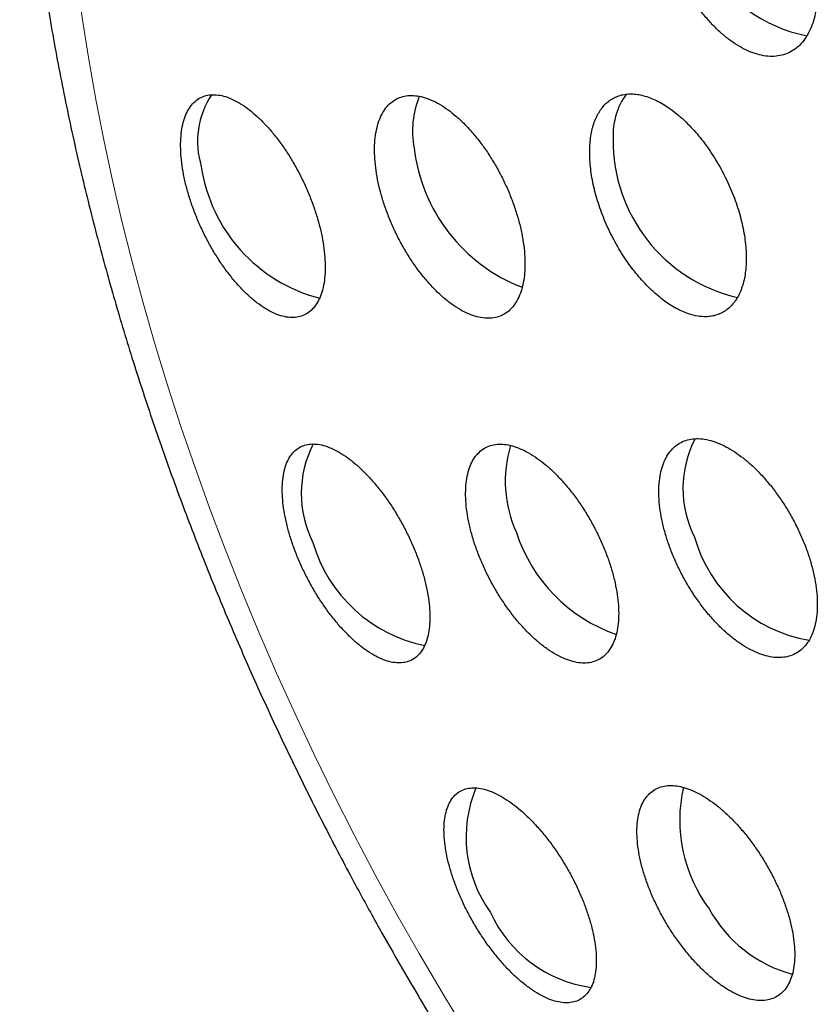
# Model space of a CAD drawing. Header units: millimetres. Extents: x 8 to 817, y 12 to 837.
# Tile 28 of 70: x 748 to 755, y 374 to 382. Entities that reach past the tile are written whole.
import ezdxf

# ---------------------------------------------------------------- set-up
doc = ezdxf.new("R2010")
doc.units = ezdxf.units.MM

msp = doc.modelspace()

# ---------------------------------------------------------------- linework, layer by layer
at = {"color": 252, "linetype": 'Continuous', "lineweight": 0, "flags": 128}
msp.add_lwpolyline([(752.0036, 373.6635), (751.8084, 373.9846), (751.618, 374.3087), (751.4325, 374.6357), (751.252, 374.9653), (751.0768, 375.2973), (750.9068, 375.6314), (750.7422, 375.9675), (750.5831, 376.3053), (750.4297, 376.6446), (750.282, 376.9851), (750.1401, 377.3266), (750.0042, 377.6689), (749.8743, 378.0118), (749.7505, 378.3549), (749.633, 378.6981), (749.5217, 379.0411), (749.4167, 379.3838), (749.3182, 379.7258), (749.2262, 380.0669), (749.1407, 380.4069), (749.0619, 380.7456), (748.9897, 381.0827), (748.9243, 381.418), (748.8656, 381.7513), (748.8138, 382.0824), (748.7688, 382.4109)], dxfattribs=at)
at = {"color": 7, "linetype": 'Continuous', "lineweight": 30}
for centre, radius, start, end in [((755.0897, 383.1833), 1.2577, 159.48766, 258.85479), ((750.4864, 381.0685), 0.7146, 146.73268, 196.88981), ((752.3394, 381.1556), 0.7775, 158.06237, 190.37512), ((753.8169, 381.1224), 0.5846, 144.12284, 183.07566), ((754.5717, 381.0742), 1.3387, 179.28039, 256.95073), ((752.9889, 381.1843), 1.4243, 186.80202, 248.88387), ((751.1194, 381.0546), 1.3309, 188.36702, 255.63893), ((751.5373, 378.1394), 0.9021, 152.82616, 206.86632), ((753.3543, 378.2413), 1.0197, 162.99689, 204.75253), ((754.7152, 378.1819), 0.9008, 152.67102, 206.88885), ((753.6904, 378.2201), 1.3258, 197.82284, 251.03592), ((751.9054, 378.0697), 1.2206, 196.07615, 258.50984), ((755.0674, 378.1007), 1.2007, 195.76288, 260.31227), ((753.0746, 375.2782), 1.0663, 157.34383, 215.9898), ((755.0295, 375.4208), 1.2419, 167.31905, 216.6075), ((755.0255, 375.2329), 1.1363, 209.10331, 254.65879), ((753.1932, 375.0955), 1.0771, 204.33518, 262.33289)]:
    msp.add_arc(centre, radius, start, end, dxfattribs=at)
for points, knots in [([(785.9714, 368.8176), (785.9713, 368.854), (785.9713, 368.9216), (785.971, 369.0151), (785.9707, 369.0932), (785.9703, 369.156), (785.97, 369.2027), (785.9698, 369.2345), (785.9696, 369.2567), (785.9694, 369.2766), (785.9692, 369.2996), (785.969, 369.327), (785.9686, 369.3664), (785.968, 369.4194), (785.9672, 369.4842), (785.9662, 369.5665), (785.9648, 369.6593), (785.9631, 369.7594), (785.9614, 369.8465), (785.9599, 369.9219), (785.9584, 369.99), (785.9568, 370.0602), (785.9548, 370.1386), (785.9525, 370.2274), (785.9499, 370.3184), (785.9472, 370.4077), (785.9445, 370.4922), (785.9417, 370.5762), (785.9388, 370.6593), (785.9359, 370.7373), (785.9332, 370.8059), (785.9311, 370.8585), (785.9294, 370.9006), (785.9277, 370.941), (785.9255, 370.9909), (785.9229, 371.0498), (785.92, 371.1139), (785.917, 371.1795), (785.9136, 371.2484), (785.9101, 371.3199), (785.9065, 371.3901), (785.9032, 371.4523), (785.9004, 371.503), (785.8979, 371.5472), (785.8953, 371.5947), (785.8919, 371.6539), (785.8876, 371.7269), (785.8829, 371.8038), (785.8782, 371.8781), (785.8737, 371.9489), (785.8688, 372.0226), (785.8611, 372.1363), (785.8507, 372.283), (785.8375, 372.4584), (785.8243, 372.6237), (785.8121, 372.7697), (785.8003, 372.9052), (785.7888, 373.033), (785.7768, 373.1616), (785.7656, 373.2765), (785.7553, 373.3798), (785.7451, 373.4798), (785.7337, 373.5887), (785.722, 373.6972), (785.7107, 373.7982), (785.7008, 373.8854), (785.6916, 373.9647), (785.6827, 374.0404), (785.6736, 374.1162), (785.6646, 374.1905), (785.6558, 374.2609), (785.6478, 374.3244), (785.6398, 374.3866), (785.6315, 374.4506), (785.6227, 374.5174), (785.6142, 374.5812), (785.6061, 374.6413), (785.598, 374.7004), (785.5894, 374.7621), (785.5805, 374.8253), (785.5719, 374.886), (785.5641, 374.9398), (785.5561, 374.9948), (785.5467, 375.0583), (785.5356, 375.1325), (785.5242, 375.2073), (785.5134, 375.277), (785.5028, 375.3452), (785.4913, 375.4178), (785.4734, 375.5287), (785.4498, 375.6718), (785.4201, 375.8463), (785.3901, 376.0163), (785.3592, 376.1865), (785.3344, 376.3191), (785.3157, 376.4167), (785.3042, 376.4762), (785.293, 376.5338), (785.2811, 376.5941), (785.2677, 376.6614), (785.2543, 376.7279), (785.2421, 376.7874), (785.2322, 376.8356), (785.2225, 376.8823), (785.212, 376.9326), (785.2002, 376.9887), (785.1857, 377.0567), (785.1703, 377.1284), (785.1509, 377.2173), (785.13, 377.3118), (785.1074, 377.4119), (785.085, 377.5101), (785.0622, 377.6083), (785.042, 377.6937), (785.0265, 377.7586), (785.0161, 377.802), (785.0068, 377.8404), (784.9977, 377.8778), (784.9874, 377.9199), (784.9753, 377.9692), (784.9627, 378.02), (784.9515, 378.0646), (784.9417, 378.1034), (784.9315, 378.1438), (784.9171, 378.2003), (784.8994, 378.2693), (784.8804, 378.3423), (784.8633, 378.4073), (784.8471, 378.4686), (784.8305, 378.5305), (784.8141, 378.5913), (784.7984, 378.6488), (784.7836, 378.7029), (784.7684, 378.7577), (784.7518, 378.8174), (784.734, 378.8806), (784.7162, 378.9433), (784.7004, 378.9985), (784.687, 379.0452), (784.675, 379.0864), (784.6633, 379.1267), (784.6507, 379.1695), (784.6371, 379.2157), (784.6224, 379.2653), (784.6076, 379.3149), (784.5941, 379.3595), (784.5824, 379.3982), (784.5708, 379.4365), (784.5574, 379.4803), (784.5425, 379.5287), (784.528, 379.5757), (784.5154, 379.6159), (784.5047, 379.6502), (784.4929, 379.6877), (784.4783, 379.7339), (784.4601, 379.791), (784.4396, 379.8551), (784.4158, 379.9286), (784.391, 380.0045), (784.3669, 380.0776), (784.3474, 380.1359), (784.3299, 380.1883), (784.3124, 380.2402), (784.2936, 380.2956), (784.2762, 380.3462), (784.2622, 380.387), (784.2503, 380.4213), (784.2392, 380.4536), (784.227, 380.4885), (784.2126, 380.5296), (784.1949, 380.5799), (784.1751, 380.6358), (784.1561, 380.6889), (784.1398, 380.7345), (784.1255, 380.774), (784.1113, 380.8133), (784.0941, 380.8605), (784.0725, 380.9193), (784.0485, 380.9842), (784.0262, 381.0441), (784.0074, 381.0942), (783.9904, 381.1394), (783.9718, 381.1885), (783.9498, 381.2462), (783.9245, 381.312), (783.8992, 381.3774), (783.876, 381.4369), (783.8551, 381.4901), (783.8336, 381.5445), (783.8101, 381.6035), (783.7839, 381.669), (783.7553, 381.7398), (783.7275, 381.8082), (783.7015, 381.8716), (783.6773, 381.9302), (783.6507, 381.9942), (783.6215, 382.0639), (783.5911, 382.1359), (783.5626, 382.2029), (783.5367, 382.2632), (783.513, 382.3183), (783.4901, 382.371), (783.4655, 382.4273), (783.4367, 382.4928), (783.4041, 382.5665), (783.3701, 382.6427), (783.3387, 382.7124), (783.3103, 382.7751), (783.2811, 382.8392), (783.2478, 382.9117), (783.2074, 382.9987), (783.1631, 383.0935), (783.118, 383.189), (783.0765, 383.2758), (783.0386, 383.3545), (783.0025, 383.4288), (782.9638, 383.508), (782.9196, 383.5976), (782.8705, 383.6961), (782.8218, 383.7929), (782.7776, 383.8799), (782.7377, 383.9576), (782.6997, 384.0313), (782.6616, 384.1045), (782.6218, 384.1803), (782.5789, 384.2616), (782.5332, 384.3473), (782.4871, 384.433), (782.4435, 384.5134), (782.4033, 384.5869), (782.3654, 384.6557), (782.3284, 384.7224), (782.2872, 384.7963), (782.2401, 384.8799), (782.1837, 384.9793), (782.1212, 385.0882), (782.0556, 385.2012), (781.994, 385.306), (781.9387, 385.3992), (781.8878, 385.4843), (781.8376, 385.5675), (781.7868, 385.651), (781.7343, 385.7366), (781.6669, 385.8454), (781.5844, 385.977), (781.4909, 386.1238), (781.4027, 386.2605), (781.3186, 386.389), (781.2363, 386.5131), (781.1529, 386.6374), (781.0685, 386.7615), (780.9818, 386.8875), (780.8907, 387.0182), (780.7972, 387.1504), (780.706, 387.2776), (780.6194, 387.397), (780.5204, 387.5318), (780.4062, 387.685), (780.2752, 387.8576), (780.142, 388.0301), (780.0017, 388.2085), (779.8531, 388.3938), (779.6974, 388.5841), (779.5401, 388.7725), (779.386, 388.9535), (779.2358, 389.1264), (779.088, 389.2936), (778.9378, 389.4603), (778.7844, 389.6276), (778.6289, 389.7938), (778.4759, 389.9543), (778.3255, 390.1093), (778.1797, 390.257), (778.033, 390.403), (777.8822, 390.5504), (777.7254, 390.701), (777.5126, 390.9015), (777.245, 391.1466), (776.92, 391.4334), (776.5901, 391.7136), (776.2621, 391.9816), (775.9579, 392.221), (775.678, 392.4339), (775.417, 392.6264), (775.1535, 392.8149), (774.8894, 392.998), (774.6563, 393.1544), (774.4508, 393.2888), (774.2711, 393.4039), (774.0849, 393.5204), (773.8966, 393.6355), (773.7086, 393.7477), (773.5264, 393.854), (773.35, 393.9545), (773.1895, 394.044), (773.0399, 394.1257), (772.902, 394.1997), (772.7645, 394.2722), (772.6278, 394.3429), (772.487, 394.4144), (772.3386, 394.4883), (772.1816, 394.5649), (772.0101, 394.6467), (771.8319, 394.7296), (771.6515, 394.8113), (771.4786, 394.8877), (771.3083, 394.9611), (771.1373, 395.0329), (770.9821, 395.0964), (770.8394, 395.1535), (770.7069, 395.2054), (770.5697, 395.258), (770.4347, 395.3086), (770.3074, 395.3553), (770.1879, 395.3983), (770.0769, 395.4374), (769.9711, 395.474), (769.8708, 395.5081), (769.7694, 395.542), (769.6604, 395.5778), (769.5419, 395.6158), (769.4176, 395.6549), (769.2956, 395.6923), (769.18, 395.7269), (769.0701, 395.7592), (768.9633, 395.7898), (768.857, 395.8197), (768.7476, 395.8498), (768.6319, 395.8808), (768.5081, 395.9132), (768.3814, 395.9455), (768.262, 395.975), (768.1521, 396.0015), (768.0494, 396.0256), (767.9492, 396.0486), (767.8455, 396.0719), (767.7314, 396.0967), (767.6114, 396.1221), (767.4929, 396.1463), (767.3872, 396.1673), (767.2908, 396.1859), (767.2, 396.203), (767.1089, 396.2196), (767.0109, 396.2371), (766.9084, 396.2548), (766.8037, 396.2722), (766.7052, 396.2881), (766.6145, 396.3022), (766.5312, 396.3148), (766.4526, 396.3264), (766.3732, 396.3377), (766.2865, 396.3498), (766.1813, 396.3638), (766.0634, 396.3789), (765.9449, 396.3932), (765.8389, 396.4054), (765.7388, 396.4164), (765.6403, 396.4267), (765.5372, 396.4369), (765.4332, 396.4467), (765.331, 396.4557), (765.2388, 396.4633), (765.1552, 396.4699), (765.073, 396.476), (764.9868, 396.4821), (764.8926, 396.4882), (764.7962, 396.494), (764.7029, 396.4992), (764.6196, 396.5034), (764.5439, 396.5069), (764.4728, 396.51), (764.3993, 396.5129), (764.3204, 396.5157), (764.2345, 396.5184), (764.151, 396.5206), (764.0762, 396.5222), (764.0112, 396.5235), (763.9517, 396.5244), (763.8926, 396.5252), (763.8296, 396.5258), (763.7577, 396.5263), (763.6797, 396.5264), (763.6025, 396.5263), (763.5309, 396.5259), (763.4651, 396.5253), (763.4022, 396.5246), (763.3378, 396.5236), (763.2646, 396.5222), (763.1832, 396.5204), (763.0992, 396.5181), (763.0236, 396.5157), (762.9578, 396.5134), (762.8999, 396.5112), (762.8425, 396.5089), (762.7782, 396.5061), (762.7057, 396.5027), (762.6284, 396.4987), (762.5538, 396.4946), (762.4867, 396.4906), (762.4266, 396.4869), (762.3705, 396.4833), (762.31, 396.4792), (762.235, 396.4739), (762.1495, 396.4675), (762.0624, 396.4605), (761.9863, 396.4542), (761.9215, 396.4485), (761.8622, 396.4431), (761.8004, 396.4373), (761.7284, 396.4304), (761.6523, 396.4227), (761.5817, 396.4154), (761.5218, 396.4089), (761.4684, 396.403), (761.4122, 396.3966), (761.3485, 396.3892), (761.2764, 396.3806), (761.2011, 396.3713), (761.1301, 396.3623), (761.067, 396.354), (761.0129, 396.3468), (760.9619, 396.3398), (760.9063, 396.3321), (760.8406, 396.3228), (760.7706, 396.3127), (760.7061, 396.303), (760.6523, 396.2948), (760.6037, 396.2873), (760.5521, 396.2793), (760.4913, 396.2695), (760.4226, 396.2583), (760.3517, 396.2465), (760.281, 396.2345), (760.213, 396.2227), (760.1405, 396.2098), (760.0633, 396.1959), (759.9781, 396.1801), (759.8985, 396.165), (759.8317, 396.152), (759.7764, 396.1412), (759.7208, 396.1301), (759.6591, 396.1176), (759.5911, 396.1037), (759.5222, 396.0893), (759.4589, 396.0758), (759.4026, 396.0637), (759.348, 396.0518), (759.2888, 396.0387), (759.2229, 396.0239), (759.1547, 396.0083), (759.091, 395.9936), (759.0072, 395.9739), (758.8913, 395.9462), (758.756, 395.9128), (758.6243, 395.8793), (758.4889, 395.8441), (758.3377, 395.8037), (758.1848, 395.7614), (758.0696, 395.7287), (757.9865, 395.7047), (757.9278, 395.6876), (757.875, 395.672), (757.8303, 395.6587), (757.7909, 395.6469), (757.7525, 395.6353), (757.7101, 395.6225), (757.6589, 395.6068), (757.5999, 395.5886), (757.5415, 395.5703), (757.4913, 395.5545), (757.4478, 395.5407), (757.4043, 395.5268), (757.3562, 395.5113), (757.3044, 395.4945), (757.249, 395.4763), (757.1938, 395.4581), (757.1421, 395.4408), (757.0927, 395.4242), (757.0373, 395.4055), (756.9739, 395.3838), (756.911, 395.3621), (756.8572, 395.3433), (756.8071, 395.3257), (756.7533, 395.3066), (756.6875, 395.2831), (756.6143, 395.2567), (756.5429, 395.2307), (756.4828, 395.2085), (756.4304, 395.189), (756.3768, 395.169), (756.3204, 395.1476), (756.268, 395.1277), (756.2229, 395.1105), (756.182, 395.0947), (756.1398, 395.0783), (756.0923, 395.0598), (756.0367, 395.038), (755.9775, 395.0145), (755.9221, 394.9924), (755.8554, 394.9656), (755.767, 394.9298), (755.6663, 394.8883), (755.5671, 394.8468), (755.466, 394.8041), (755.3482, 394.7537), (755.2334, 394.7036), (755.1274, 394.6568), (755.0307, 394.6136), (754.9342, 394.5699), (754.8444, 394.5288), (754.7522, 394.4861), (754.6623, 394.444), (754.5706, 394.4006), (754.4798, 394.3572), (754.3963, 394.3168), (754.3212, 394.2801), (754.2551, 394.2476), (754.1842, 394.2124), (754.1138, 394.1772), (754.0509, 394.1455), (753.9925, 394.1159), (753.93, 394.084), (753.8596, 394.0477), (753.7849, 394.009), (753.7165, 393.9732), (753.6624, 393.9446), (753.6137, 393.9189), (753.5607, 393.8906), (753.5027, 393.8595), (753.4486, 393.8303), (753.3996, 393.8037), (753.3488, 393.776), (753.2883, 393.7429), (753.2233, 393.7069), (753.1568, 393.6699), (753.104, 393.6404), (753.0592, 393.6151), (753.0193, 393.5925), (752.9701, 393.5646), (752.9108, 393.5308), (752.868, 393.5061), (752.8449, 393.4928)], [0, 0, 0, 0, 0.002298, 0.004272, 0.005922, 0.007249, 0.008254, 0.008887, 0.009272, 0.009665, 0.010152, 0.010732, 0.011406, 0.012653, 0.014104, 0.015532, 0.017897, 0.020026, 0.021927, 0.023463, 0.024852, 0.026287, 0.027961, 0.029874, 0.031984, 0.033805, 0.035618, 0.037424, 0.039223, 0.04098, 0.042472, 0.04366, 0.044384, 0.045197, 0.046279, 0.047613, 0.049013, 0.050432, 0.051868, 0.053489, 0.055081, 0.056438, 0.057541, 0.058389, 0.05932, 0.060637, 0.062246, 0.064088, 0.065658, 0.067112, 0.068722, 0.070491, 0.074579, 0.078374, 0.081987, 0.085458, 0.088012, 0.090926, 0.09391, 0.096537, 0.098545, 0.100761, 0.103181, 0.105783, 0.107974, 0.109903, 0.111598, 0.113268, 0.114956, 0.116655, 0.11823, 0.119662, 0.120908, 0.122386, 0.123948, 0.125375, 0.126667, 0.127974, 0.129332, 0.130809, 0.132211, 0.133406, 0.134426, 0.135902, 0.137671, 0.139407, 0.140939, 0.142357, 0.143993, 0.145827, 0.149828, 0.153629, 0.157591, 0.161293, 0.165126, 0.166539, 0.167887, 0.169148, 0.170433, 0.171956, 0.173692, 0.174934, 0.175979, 0.176954, 0.178086, 0.179377, 0.18075, 0.182684, 0.184236, 0.186751, 0.189073, 0.191017, 0.193392, 0.195709, 0.196799, 0.197781, 0.198646, 0.1994, 0.200305, 0.201493, 0.202734, 0.203743, 0.204509, 0.205357, 0.206469, 0.208327, 0.21002, 0.211405, 0.212726, 0.21416, 0.215586, 0.216838, 0.218045, 0.219241, 0.220538, 0.222073, 0.223503, 0.224771, 0.225806, 0.226657, 0.227554, 0.228524, 0.229538, 0.230671, 0.231869, 0.232883, 0.233685, 0.234477, 0.235463, 0.236636, 0.237736, 0.238637, 0.239345, 0.240051, 0.241168, 0.242453, 0.243898, 0.245484, 0.247408, 0.249012, 0.250411, 0.251328, 0.252524, 0.253907, 0.25507, 0.255939, 0.256658, 0.257381, 0.258111, 0.259004, 0.260147, 0.261492, 0.262765, 0.263724, 0.264563, 0.265417, 0.266366, 0.267739, 0.269368, 0.270732, 0.271766, 0.272742, 0.273762, 0.275062, 0.276617, 0.278187, 0.27946, 0.280615, 0.281751, 0.283085, 0.284589, 0.286172, 0.287839, 0.289183, 0.290431, 0.291775, 0.293477, 0.295104, 0.296612, 0.297968, 0.299158, 0.300305, 0.301502, 0.302936, 0.304698, 0.306449, 0.308044, 0.309376, 0.310654, 0.312347, 0.314237, 0.31649, 0.318703, 0.320646, 0.32232, 0.323978, 0.32563, 0.327641, 0.329993, 0.332255, 0.334162, 0.33586, 0.337503, 0.33914, 0.340808, 0.342639, 0.344648, 0.346621, 0.348461, 0.350117, 0.351622, 0.353155, 0.354669, 0.356674, 0.358873, 0.361472, 0.364146, 0.366641, 0.368691, 0.370578, 0.372524, 0.374447, 0.376368, 0.378465, 0.382018, 0.385539, 0.388733, 0.391619, 0.394561, 0.397497, 0.400412, 0.403327, 0.406506, 0.40972, 0.412792, 0.41564, 0.41832, 0.422528, 0.42675, 0.430892, 0.435153, 0.439876, 0.444609, 0.449322, 0.453993, 0.458261, 0.462456, 0.466772, 0.471093, 0.475421, 0.479753, 0.483729, 0.487708, 0.491554, 0.495484, 0.499674, 0.503876, 0.512035, 0.520188, 0.528338, 0.536418, 0.544013, 0.550088, 0.556152, 0.562205, 0.568244, 0.574154, 0.577917, 0.581984, 0.586086, 0.590199, 0.594323, 0.598315, 0.601975, 0.605656, 0.608567, 0.611475, 0.61438, 0.61723, 0.620044, 0.623169, 0.62646, 0.629765, 0.633737, 0.637382, 0.640778, 0.644235, 0.647684, 0.651077, 0.653544, 0.656217, 0.658973, 0.661698, 0.664217, 0.666496, 0.668746, 0.670744, 0.672705, 0.674621, 0.676678, 0.679068, 0.681521, 0.683903, 0.686148, 0.68821, 0.690256, 0.692308, 0.69434, 0.696511, 0.698985, 0.701438, 0.703762, 0.705806, 0.707709, 0.709613, 0.711506, 0.713605, 0.716091, 0.718313, 0.720314, 0.722072, 0.723757, 0.725444, 0.727209, 0.729284, 0.731216, 0.733098, 0.73482, 0.736307, 0.73777, 0.739229, 0.740759, 0.742626, 0.74512, 0.747348, 0.74925, 0.751037, 0.752933, 0.754744, 0.756785, 0.758727, 0.760431, 0.761915, 0.763381, 0.765003, 0.766708, 0.768617, 0.770363, 0.771888, 0.773241, 0.774567, 0.775834, 0.777322, 0.778947, 0.7806, 0.781954, 0.783097, 0.784207, 0.785256, 0.786373, 0.7877, 0.789247, 0.790697, 0.791982, 0.793223, 0.794346, 0.795469, 0.796792, 0.798406, 0.799993, 0.801455, 0.802614, 0.803642, 0.804661, 0.805802, 0.807211, 0.80869, 0.810095, 0.811354, 0.812422, 0.813433, 0.814474, 0.815783, 0.817604, 0.819233, 0.820633, 0.82184, 0.822843, 0.823939, 0.825289, 0.826854, 0.828183, 0.829229, 0.830199, 0.831163, 0.832368, 0.833762, 0.83519, 0.83658, 0.837733, 0.838724, 0.83961, 0.840593, 0.841841, 0.843292, 0.844519, 0.845462, 0.846318, 0.847245, 0.848352, 0.849737, 0.851118, 0.85235, 0.85372, 0.854946, 0.856421, 0.858088, 0.859771, 0.860919, 0.861871, 0.862898, 0.864072, 0.865367, 0.866761, 0.867988, 0.868963, 0.86996, 0.871087, 0.872332, 0.873715, 0.874977, 0.875965, 0.8785, 0.881599, 0.883729, 0.886042, 0.889375, 0.892438, 0.894864, 0.896024, 0.897249, 0.898269, 0.899089, 0.899841, 0.900558, 0.901316, 0.902305, 0.903536, 0.904753, 0.905706, 0.906458, 0.907294, 0.908247, 0.909267, 0.910319, 0.911492, 0.9125, 0.913346, 0.914393, 0.915752, 0.917069, 0.918092, 0.918923, 0.920022, 0.921264, 0.922808, 0.924353, 0.925498, 0.926363, 0.927457, 0.928674, 0.929718, 0.93057, 0.931357, 0.932158, 0.933085, 0.93419, 0.935476, 0.936629, 0.937504, 0.939472, 0.941931, 0.943558, 0.945449, 0.948029, 0.95068, 0.952409, 0.954469, 0.956566, 0.958299, 0.959952, 0.962214, 0.963821, 0.965577, 0.967804, 0.968987, 0.970223, 0.971895, 0.973386, 0.974599, 0.975806, 0.977028, 0.978498, 0.980206, 0.981703, 0.982788, 0.983604, 0.984763, 0.986129, 0.987257, 0.988183, 0.989224, 0.990474, 0.992016, 0.993351, 0.994705, 0.995376, 0.996207, 0.997255, 0.998519, 1, 1, 1, 1]), ([(752.1903, 393.1144), (752.17, 393.1029), (752.0947, 393.0601), (751.9674, 392.9814), (751.8083, 392.8782), (751.652, 392.7701), (751.4984, 392.6573), (751.3476, 392.5398), (751.1997, 392.4177), (751.0546, 392.291), (750.9125, 392.1596), (750.7734, 392.0236), (750.6374, 391.8829), (750.5045, 391.7377), (750.3748, 391.5879), (750.2483, 391.4335), (750.1252, 391.2745), (750.0055, 391.111), (749.8892, 390.9429), (749.7765, 390.7704), (749.6674, 390.5934), (749.5619, 390.4119), (749.4602, 390.2261), (749.3624, 390.036), (749.2684, 389.8415), (749.1783, 389.6428), (749.0923, 389.44), (749.0104, 389.233), (748.9327, 389.0221), (748.8592, 388.8072), (748.79, 388.5885), (748.725, 388.3661), (748.6645, 388.1401), (748.6084, 387.9105), (748.5568, 387.6776), (748.5097, 387.4413), (748.467, 387.2019), (748.429, 386.9595), (748.3955, 386.7141), (748.3665, 386.4659), (748.3422, 386.215), (748.3225, 385.9616), (748.3073, 385.7056), (748.2967, 385.4474), (748.2907, 385.1869), (748.2893, 384.9243), (748.2924, 384.6597), (748.3001, 384.3932), (748.3123, 384.1249), (748.329, 383.8549), (748.3502, 383.5833), (748.3758, 383.3102), (748.4059, 383.0356), (748.4404, 382.7597), (748.4794, 382.4825), (748.5227, 382.2041), (748.5704, 381.9247), (748.6224, 381.6441), (748.6788, 381.3626), (748.7394, 381.0802), (748.8022, 380.8067), (748.8688, 380.5327), (748.9367, 380.2681), (749.0083, 380.0033), (749.0805, 379.7482), (749.156, 379.493), (749.2347, 379.2379), (749.3166, 378.983), (749.4016, 378.7283), (749.4898, 378.4739), (749.581, 378.2199), (749.6753, 377.9664), (749.7725, 377.7134), (749.8727, 377.4611), (749.9758, 377.2095), (750.0817, 376.9588), (750.1904, 376.7091), (750.3017, 376.4606), (750.4156, 376.2135), (750.5319, 375.968), (750.6503, 375.7247), (750.7704, 375.4843), (750.8913, 375.2486), (751.0103, 375.0219), (751.1206, 374.8168), (751.218, 374.6392), (751.3271, 374.4434), (751.4059, 374.3058), (751.4568, 374.217)], [0, 0, 0, 0, 0.004044, 0.014939, 0.025849, 0.036777, 0.047728, 0.058705, 0.069713, 0.080755, 0.091835, 0.102957, 0.114124, 0.12534, 0.136608, 0.147929, 0.159308, 0.170746, 0.182244, 0.193805, 0.20543, 0.217118, 0.228871, 0.240688, 0.252569, 0.264512, 0.276516, 0.28858, 0.300701, 0.312877, 0.325104, 0.33738, 0.349703, 0.362067, 0.374471, 0.38691, 0.399382, 0.411882, 0.424409, 0.436958, 0.449527, 0.462113, 0.474714, 0.487327, 0.499951, 0.512583, 0.525223, 0.537867, 0.550516, 0.563169, 0.575824, 0.588482, 0.601142, 0.613805, 0.62647, 0.639138, 0.651811, 0.664488, 0.67717, 0.68986, 0.702558, 0.713955, 0.72664, 0.738022, 0.749397, 0.760764, 0.772125, 0.783477, 0.794822, 0.806159, 0.817488, 0.828808, 0.840119, 0.851419, 0.862708, 0.873983, 0.885242, 0.896481, 0.907693, 0.91887, 0.929996, 0.94104, 0.951944, 0.962569, 0.972493, 0.980547, 0.987439, 1, 1, 1, 1]), ([(754.3009, 383.5499), (754.2762, 383.5651), (754.2267, 383.5957), (754.153, 383.6278), (754.0807, 383.6492), (754.011, 383.6584), (753.9444, 383.6559), (753.882, 383.6416), (753.8247, 383.6154), (753.7731, 383.578), (753.7277, 383.5299), (753.6893, 383.4714), (753.6583, 383.4036), (753.6349, 383.3272), (753.6197, 383.243), (753.6126, 383.1524), (753.6137, 383.0563), (753.6233, 382.9559), (753.641, 382.8525), (753.6665, 382.7473), (753.6999, 382.6417), (753.7404, 382.5369), (753.7876, 382.4344), (753.8412, 382.3354), (753.9001, 382.2411), (753.9639, 382.1528), (754.0316, 382.0717), (754.1024, 381.9987), (754.1754, 381.9347), (754.2497, 381.8809), (754.3243, 381.8376), (754.3982, 381.8054), (754.4705, 381.785), (754.5403, 381.7764), (754.6067, 381.7795), (754.6687, 381.7948), (754.7257, 381.8216), (754.7771, 381.8596), (754.8219, 381.9086), (754.8598, 381.9676), (754.8905, 382.0359), (754.9132, 382.113), (754.928, 382.1975), (754.9346, 382.2885), (754.9328, 382.385), (754.9228, 382.4856), (754.9047, 382.5892), (754.8785, 382.6944), (754.8447, 382.8), (754.8038, 382.9047), (754.756, 383.007), (754.7021, 383.1057), (754.6429, 383.1997), (754.5788, 383.2875), (754.5109, 383.3682), (754.4412, 383.4392), (754.371, 383.5008), (754.3243, 383.5335), (754.3009, 383.5499)], [0, 0, 0, 0, 0.017879, 0.035816, 0.053695, 0.071576, 0.089515, 0.107396, 0.125239, 0.14314, 0.160983, 0.178789, 0.196653, 0.214459, 0.232261, 0.250119, 0.267921, 0.285751, 0.303638, 0.321469, 0.339349, 0.357286, 0.375167, 0.393097, 0.411083, 0.429013, 0.446971, 0.464985, 0.482942, 0.500892, 0.5189, 0.53685, 0.554761, 0.57273, 0.590642, 0.608501, 0.626417, 0.644276, 0.662091, 0.679963, 0.697778, 0.715578, 0.733434, 0.751234, 0.769052, 0.786927, 0.804745, 0.822609, 0.840529, 0.858393, 0.876309, 0.894282, 0.912197, 0.930149, 0.948158, 0.96611, 0.983055, 1, 1, 1, 1]), ([(750.204, 381.3319), (750.1812, 381.3486), (750.1357, 381.3822), (750.0687, 381.4188), (750.0039, 381.4448), (749.942, 381.4585), (749.8838, 381.4605), (749.8301, 381.4506), (749.7817, 381.4285), (749.739, 381.3949), (749.7027, 381.3503), (749.6734, 381.2949), (749.6513, 381.23), (749.6366, 381.1563), (749.6297, 381.0747), (749.6304, 380.9866), (749.6386, 380.893), (749.6543, 380.7951), (749.6771, 380.6943), (749.7067, 380.5915), (749.7429, 380.4882), (749.7849, 380.3857), (749.8324, 380.2848), (749.885, 380.1871), (749.9418, 380.0935), (750.0023, 380.0051), (750.0658, 379.9232), (750.1315, 379.8486), (750.1987, 379.7823), (750.2665, 379.7254), (750.334, 379.6785), (750.4005, 379.6422), (750.4649, 379.6175), (750.5265, 379.6043), (750.5844, 379.603), (750.6378, 379.614), (750.686, 379.6367), (750.7283, 379.6709), (750.7641, 379.7165), (750.793, 379.7724), (750.8147, 379.8379), (750.8287, 379.9123), (750.8352, 379.9943), (750.8342, 380.0827), (750.8253, 380.1767), (750.8092, 380.2748), (750.786, 380.3758), (750.7559, 380.4787), (750.7194, 380.5819), (750.677, 380.6845), (750.629, 380.7851), (750.5761, 380.8826), (750.5191, 380.9759), (750.4583, 381.0638), (750.3946, 381.1454), (750.3304, 381.2175), (750.2666, 381.2806), (750.2249, 381.3148), (750.204, 381.3319)], [0, 0, 0, 0, 0.018185, 0.036427, 0.054612, 0.072797, 0.09104, 0.109225, 0.127386, 0.145604, 0.163764, 0.18177, 0.199835, 0.217841, 0.235638, 0.253493, 0.271289, 0.288915, 0.306597, 0.324223, 0.341791, 0.359414, 0.376982, 0.394626, 0.412326, 0.429971, 0.447793, 0.465672, 0.483495, 0.501521, 0.519604, 0.537631, 0.555799, 0.574025, 0.592193, 0.610377, 0.628619, 0.646801, 0.664864, 0.682986, 0.701048, 0.71891, 0.736829, 0.75469, 0.77236, 0.790088, 0.807758, 0.82533, 0.842959, 0.860531, 0.878139, 0.895803, 0.913412, 0.931171, 0.948987, 0.966747, 0.983374, 1, 1, 1, 1]), ([(751.8578, 381.3334), (751.8342, 381.3495), (751.7869, 381.3818), (751.7173, 381.4165), (751.6495, 381.4407), (751.5847, 381.4528), (751.5235, 381.4531), (751.4666, 381.4417), (751.4151, 381.4183), (751.3694, 381.3836), (751.3301, 381.338), (751.2979, 381.2819), (751.2729, 381.2163), (751.2556, 381.1421), (751.2462, 381.06), (751.2447, 380.9715), (751.2509, 380.8775), (751.2651, 380.7791), (751.2868, 380.6777), (751.3157, 380.5745), (751.3517, 380.4708), (751.3941, 380.3678), (751.4423, 380.2667), (751.4961, 380.1688), (751.5545, 380.0753), (751.6169, 379.9872), (751.6826, 379.9059), (751.7508, 379.8322), (751.8207, 379.767), (751.8913, 379.7115), (751.9618, 379.6661), (752.0312, 379.6315), (752.0987, 379.6084), (752.1634, 379.597), (752.2244, 379.5972), (752.2808, 379.6097), (752.3321, 379.6337), (752.3775, 379.6691), (752.4162, 379.7156), (752.448, 379.7722), (752.4726, 379.8383), (752.4893, 379.9132), (752.4983, 379.9956), (752.4994, 380.0845), (752.4924, 380.179), (752.4778, 380.2775), (752.4557, 380.379), (752.4262, 380.4823), (752.3899, 380.586), (752.3472, 380.689), (752.2984, 380.7899), (752.2444, 380.8875), (752.1857, 380.9808), (752.123, 381.0683), (752.0571, 381.1492), (751.9903, 381.2207), (751.9236, 381.283), (751.8797, 381.3166), (751.8578, 381.3334)], [0, 0, 0, 0, 0.018049, 0.036155, 0.054203, 0.072253, 0.09036, 0.10841, 0.126431, 0.14451, 0.162531, 0.180453, 0.198434, 0.216356, 0.234162, 0.252024, 0.269829, 0.28755, 0.305328, 0.323049, 0.340755, 0.358518, 0.376224, 0.393991, 0.411814, 0.429581, 0.447457, 0.465389, 0.483266, 0.501253, 0.519297, 0.537284, 0.555335, 0.573444, 0.591496, 0.609536, 0.627634, 0.645673, 0.66363, 0.681646, 0.699602, 0.717443, 0.735341, 0.753181, 0.770922, 0.78872, 0.806462, 0.824165, 0.841924, 0.859627, 0.877368, 0.895166, 0.912907, 0.930746, 0.948642, 0.966481, 0.98324, 1, 1, 1, 1]), ([(753.6895, 381.3546), (753.6714, 381.3663), (753.6349, 381.3898), (753.5805, 381.4176), (753.5263, 381.4398), (753.4735, 381.4553), (753.4223, 381.4642), (753.3732, 381.4666), (753.3258, 381.4624), (753.2812, 381.4515), (753.2397, 381.434), (753.2015, 381.4104), (753.1665, 381.3803), (753.1353, 381.3441), (753.1082, 381.3023), (753.0853, 381.2554), (753.0665, 381.203), (753.0523, 381.1458), (753.0426, 381.0845), (753.0375, 381.0199), (753.037, 380.9512), (753.0411, 380.8796), (753.0499, 380.8058), (753.063, 380.7307), (753.0807, 380.6535), (753.1028, 380.5754), (753.1289, 380.4974), (753.1588, 380.4201), (753.1927, 380.3429), (753.2301, 380.2671), (753.2707, 380.1935), (753.314, 380.1226), (753.3604, 380.0541), (753.4092, 379.9889), (753.4598, 379.9279), (753.5118, 379.8714), (753.5655, 379.8191), (753.6201, 379.772), (753.6751, 379.7306), (753.7299, 379.6949), (753.785, 379.6649), (753.8483, 379.6374), (753.9188, 379.6167), (753.9861, 379.609), (754.0419, 379.6121), (754.087, 379.6214), (754.1291, 379.6371), (754.1686, 379.6594), (754.2044, 379.688), (754.2365, 379.7226), (754.2645, 379.7627), (754.2886, 379.8087), (754.3084, 379.86), (754.3237, 379.9158), (754.3345, 379.9757), (754.3408, 380.04), (754.3425, 380.108), (754.3394, 380.1787), (754.3319, 380.2514), (754.3198, 380.3269), (754.3031, 380.4038), (754.2822, 380.4814), (754.2573, 380.559), (754.2281, 380.6371), (754.1951, 380.7145), (754.1586, 380.7904), (754.119, 380.8642), (754.076, 380.9363), (754.0302, 381.0057), (753.9822, 381.0715), (753.9323, 381.1332), (753.8803, 381.1913), (753.8223, 381.2491), (753.7585, 381.3055), (753.7126, 381.3382), (753.6895, 381.3546)], [0, 0, 0, 0, 0.013299, 0.02674, 0.04018, 0.053897, 0.06718, 0.080557, 0.094078, 0.107797, 0.121109, 0.13442, 0.147923, 0.161624, 0.174914, 0.188204, 0.201635, 0.215297, 0.228551, 0.241805, 0.255201, 0.268825, 0.282062, 0.2953, 0.308678, 0.322283, 0.335529, 0.348775, 0.362161, 0.375773, 0.38905, 0.402326, 0.415743, 0.429387, 0.442698, 0.45601, 0.469474, 0.483158, 0.496442, 0.509818, 0.523338, 0.537055, 0.556991, 0.577247, 0.590974, 0.604249, 0.617617, 0.631129, 0.64484, 0.658142, 0.671443, 0.684888, 0.698563, 0.711827, 0.725091, 0.738496, 0.752131, 0.765371, 0.778611, 0.791992, 0.8056, 0.818841, 0.832081, 0.845462, 0.85907, 0.872335, 0.8856, 0.899006, 0.912638, 0.925941, 0.939244, 0.952689, 0.96636, 0.983087, 1, 1, 1, 1]), ([(751.0369, 378.4252), (751.0138, 378.4417), (750.9674, 378.4748), (750.8999, 378.5109), (750.8347, 378.5367), (750.773, 378.5505), (750.7154, 378.5528), (750.6625, 378.5434), (750.6151, 378.5222), (750.5738, 378.4896), (750.5392, 378.4461), (750.5118, 378.3919), (750.4919, 378.3281), (750.4797, 378.2556), (750.4756, 378.1752), (750.4792, 378.0881), (750.4906, 377.9956), (750.5098, 377.8988), (750.5362, 377.7991), (750.5693, 377.6976), (750.6091, 377.5957), (750.6546, 377.4946), (750.7055, 377.3954), (750.7611, 377.2994), (750.8207, 377.2077), (750.8836, 377.1212), (750.9492, 377.0411), (751.0166, 376.9684), (751.0851, 376.9036), (751.1538, 376.8481), (751.2219, 376.8023), (751.2885, 376.7668), (751.3529, 376.7424), (751.4141, 376.7293), (751.4714, 376.7277), (751.5238, 376.7381), (751.5709, 376.76), (751.6118, 376.7932), (751.6459, 376.8376), (751.6729, 376.8924), (751.6924, 376.9567), (751.7039, 377.0299), (751.7077, 377.1107), (751.7036, 377.1981), (751.6915, 377.291), (751.672, 377.388), (751.6453, 377.4879), (751.6115, 377.5895), (751.5715, 377.6914), (751.5256, 377.7924), (751.4743, 377.8914), (751.4184, 377.9871), (751.3586, 378.0787), (751.2954, 378.1646), (751.2297, 378.2443), (751.1641, 378.3145), (751.0995, 378.3756), (751.0578, 378.4086), (751.0369, 378.4252)], [0, 0, 0, 0, 0.018141, 0.036341, 0.054483, 0.072622, 0.090818, 0.108956, 0.12715, 0.145403, 0.163596, 0.181731, 0.199924, 0.218057, 0.236017, 0.254036, 0.271995, 0.289746, 0.307554, 0.325305, 0.342906, 0.360563, 0.378164, 0.395737, 0.413366, 0.43094, 0.448619, 0.466353, 0.484032, 0.501902, 0.519828, 0.537699, 0.555766, 0.573891, 0.591959, 0.610143, 0.628385, 0.646569, 0.664736, 0.682961, 0.701127, 0.719148, 0.737228, 0.755248, 0.773061, 0.790932, 0.808745, 0.826382, 0.844076, 0.861713, 0.879282, 0.896906, 0.914475, 0.932109, 0.949799, 0.967434, 0.983717, 1, 1, 1, 1]), ([(752.6007, 378.4317), (752.5768, 378.4476), (752.5289, 378.4795), (752.4587, 378.5139), (752.3908, 378.5379), (752.3262, 378.5501), (752.2655, 378.5508), (752.2096, 378.5399), (752.1593, 378.5173), (752.1151, 378.4836), (752.0776, 378.4391), (752.0474, 378.3841), (752.0248, 378.3197), (752.01, 378.2468), (752.0034, 378.166), (752.0049, 378.0786), (752.0144, 377.9858), (752.0321, 377.8887), (752.0572, 377.7887), (752.0897, 377.6869), (752.1291, 377.5846), (752.1749, 377.4833), (752.2263, 377.3838), (752.2831, 377.2877), (752.3441, 377.196), (752.4089, 377.1097), (752.4767, 377.0301), (752.5465, 376.958), (752.6176, 376.8942), (752.6891, 376.8399), (752.7601, 376.7954), (752.8298, 376.7614), (752.8971, 376.7386), (752.9613, 376.7271), (753.0216, 376.727), (753.0771, 376.7388), (753.1271, 376.7621), (753.171, 376.7964), (753.2079, 376.8418), (753.2377, 376.8973), (753.2599, 376.9622), (753.2741, 377.0359), (753.2802, 377.1171), (753.2783, 377.2048), (753.268, 377.298), (753.25, 377.3952), (753.2245, 377.4954), (753.1914, 377.5973), (753.1516, 377.6995), (753.1055, 377.8009), (753.0536, 377.9001), (752.9966, 377.9959), (752.9353, 378.0874), (752.8702, 378.1731), (752.8023, 378.2523), (752.7341, 378.3221), (752.6666, 378.3827), (752.6227, 378.4153), (752.6007, 378.4317)], [0, 0, 0, 0, 0.018027, 0.036112, 0.054139, 0.072164, 0.090247, 0.108272, 0.126328, 0.144442, 0.162498, 0.180521, 0.198603, 0.216626, 0.234552, 0.252536, 0.270462, 0.28827, 0.306136, 0.323944, 0.341667, 0.359446, 0.377169, 0.394874, 0.412636, 0.430342, 0.448106, 0.465926, 0.483691, 0.501563, 0.519492, 0.537365, 0.555349, 0.57339, 0.591375, 0.609425, 0.627533, 0.645584, 0.663625, 0.681724, 0.699765, 0.717726, 0.735744, 0.753704, 0.771548, 0.78945, 0.807293, 0.825037, 0.842837, 0.860581, 0.878284, 0.896043, 0.913746, 0.931485, 0.949281, 0.96702, 0.98351, 1, 1, 1, 1]), ([(754.246, 378.4852), (754.2213, 378.5005), (754.1717, 378.5313), (754.0989, 378.564), (754.0282, 378.5864), (753.9607, 378.5968), (753.8971, 378.5959), (753.8382, 378.5836), (753.785, 378.5595), (753.7379, 378.5245), (753.6975, 378.4789), (753.6647, 378.4229), (753.6394, 378.3577), (753.6222, 378.2841), (753.6134, 378.2026), (753.6129, 378.1148), (753.6206, 378.0216), (753.6368, 377.9241), (753.661, 377.8237), (753.6927, 377.7217), (753.732, 377.6192), (753.7779, 377.5176), (753.8299, 377.4181), (753.8877, 377.3221), (753.9502, 377.2306), (754.0167, 377.1447), (754.0866, 377.0657), (754.1587, 376.9945), (754.2324, 376.9317), (754.3066, 376.8786), (754.3804, 376.8355), (754.453, 376.8029), (754.5233, 376.7818), (754.5905, 376.7719), (754.6538, 376.7734), (754.7122, 376.7868), (754.7651, 376.8114), (754.8119, 376.847), (754.8516, 376.8935), (754.8841, 376.95), (754.909, 377.0157), (754.9255, 377.09), (754.9339, 377.1718), (754.9339, 377.26), (754.9255, 377.3536), (754.9088, 377.4513), (754.8843, 377.5518), (754.8519, 377.6539), (754.8123, 377.7564), (754.766, 377.8579), (754.7134, 377.9571), (754.6554, 378.0529), (754.5927, 378.1442), (754.5258, 378.2295), (754.4559, 378.3081), (754.3852, 378.3772), (754.315, 378.4371), (754.269, 378.4692), (754.246, 378.4852)], [0, 0, 0, 0, 0.017946, 0.035948, 0.053894, 0.071839, 0.089841, 0.107786, 0.125744, 0.14376, 0.161719, 0.179663, 0.197664, 0.215608, 0.233509, 0.251467, 0.269368, 0.287215, 0.30512, 0.322968, 0.340777, 0.358642, 0.376451, 0.394252, 0.412109, 0.429909, 0.447736, 0.465619, 0.483446, 0.501321, 0.519254, 0.537129, 0.555055, 0.573038, 0.590964, 0.60892, 0.626934, 0.64489, 0.662842, 0.680851, 0.698803, 0.71672, 0.734693, 0.752609, 0.770473, 0.788394, 0.806257, 0.824076, 0.841951, 0.859769, 0.877569, 0.895425, 0.913224, 0.93104, 0.948911, 0.966727, 0.983363, 1, 1, 1, 1]), ([(752.3811, 375.566), (752.3574, 375.5821), (752.31, 375.6144), (752.2412, 375.6496), (752.1751, 375.6747), (752.1128, 375.6881), (752.055, 375.6903), (752.0021, 375.6812), (751.955, 375.6605), (751.9143, 375.6287), (751.8805, 375.5863), (751.8542, 375.5334), (751.8356, 375.4709), (751.8251, 375.3997), (751.8229, 375.3206), (751.8288, 375.2347), (751.8428, 375.1434), (751.8649, 375.0477), (751.8943, 374.9491), (751.9308, 374.8488), (751.974, 374.748), (752.0231, 374.6482), (752.0774, 374.5504), (752.1365, 374.4559), (752.1993, 374.3658), (752.2653, 374.281), (752.3336, 374.2027), (752.4034, 374.1317), (752.4739, 374.0687), (752.5443, 374.0148), (752.6138, 373.9703), (752.6815, 373.9358), (752.7465, 373.9123), (752.8082, 373.8996), (752.8656, 373.898), (752.918, 373.9081), (752.9646, 373.9294), (753.005, 373.9617), (753.0382, 374.0051), (753.0641, 374.0586), (753.0823, 374.1216), (753.0921, 374.1934), (753.0939, 374.273), (753.0875, 374.3592), (753.0729, 374.4509), (753.0505, 374.5468), (753.0206, 374.6456), (752.9835, 374.746), (752.94, 374.8467), (752.8907, 374.9465), (752.8359, 375.0441), (752.7766, 375.1383), (752.7136, 375.2282), (752.6473, 375.3125), (752.579, 375.3904), (752.5112, 375.4587), (752.4449, 375.518), (752.4024, 375.55), (752.3811, 375.566)], [0, 0, 0, 0, 0.0180288, 0.0361159, 0.0541457, 0.0721684, 0.0902482, 0.1082714, 0.1264143, 0.1446147, 0.1627575, 0.1809507, 0.1992021, 0.2173945, 0.2354982, 0.2536603, 0.2717629, 0.2896766, 0.3076483, 0.325561, 0.3432707, 0.3610376, 0.378747, 0.3963298, 0.4139688, 0.4315519, 0.449138, 0.4667797, 0.4843666, 0.5020823, 0.5198537, 0.5375705, 0.5554869, 0.5734596, 0.5913767, 0.6094795, 0.6276395, 0.6457424, 0.6639352, 0.6821862, 0.7003784, 0.7185226, 0.7367253, 0.7548685, 0.7728459, 0.7908815, 0.8088579, 0.8266264, 0.8444523, 0.8622203, 0.8798312, 0.8974986, 0.9151097, 0.9326814, 0.9503088, 0.9678812, 0.9839405, 1, 1, 1, 1]), ([(754.0254, 375.5933), (754.0009, 375.6088), (753.9518, 375.6399), (753.8802, 375.6733), (753.8112, 375.6966), (753.7458, 375.7082), (753.6848, 375.7088), (753.6288, 375.698), (753.5786, 375.6758), (753.5349, 375.6428), (753.498, 375.5992), (753.4688, 375.5453), (753.4474, 375.4821), (753.4342, 375.4103), (753.4295, 375.3308), (753.4332, 375.2447), (753.4451, 375.1532), (753.4655, 375.0574), (753.4936, 374.9585), (753.5292, 374.858), (753.572, 374.7571), (753.6212, 374.6571), (753.6761, 374.5591), (753.7362, 374.4646), (753.8005, 374.3745), (753.8684, 374.2899), (753.939, 374.212), (754.0114, 374.1416), (754.0847, 374.0794), (754.1582, 374.0266), (754.2307, 373.9834), (754.3017, 373.9504), (754.37, 373.9284), (754.4348, 373.9174), (754.4955, 373.9175), (754.551, 373.9292), (754.6008, 373.952), (754.6442, 373.9856), (754.6805, 374.0301), (754.7092, 374.0846), (754.7302, 374.1482), (754.7427, 374.2207), (754.747, 374.3006), (754.7429, 374.387), (754.7302, 374.4789), (754.7095, 374.575), (754.6809, 374.6739), (754.6447, 374.7745), (754.6016, 374.8754), (754.5521, 374.9754), (754.4967, 375.0731), (754.4364, 375.1674), (754.3718, 375.2573), (754.3037, 375.3413), (754.233, 375.4188), (754.1624, 375.4869), (754.0929, 375.5459), (754.0479, 375.5775), (754.0254, 375.5933)], [0, 0, 0, 0, 0.0179365, 0.0359306, 0.0538677, 0.0718004, 0.0897899, 0.107723, 0.125731, 0.1437962, 0.1618042, 0.1798603, 0.1979739, 0.2160296, 0.2340556, 0.2521395, 0.2701649, 0.2880956, 0.306084, 0.3240141, 0.3418269, 0.3596969, 0.3775094, 0.3952341, 0.4130156, 0.4307404, 0.4484451, 0.4662061, 0.4839112, 0.5016718, 0.5194886, 0.5372497, 0.5551176, 0.573042, 0.5909104, 0.6088909, 0.6269285, 0.6449092, 0.6629585, 0.6810653, 0.6991144, 0.7171577, 0.7352589, 0.7533016, 0.7712662, 0.7892886, 0.8072526, 0.825101, 0.8430068, 0.8608548, 0.8786013, 0.8964047, 0.9141511, 0.9318543, 0.9496139, 0.9673174, 0.9836586, 1, 1, 1, 1]), ([(751.4568, 374.217), (751.5077, 374.1294), (751.5791, 374.0067), (751.6864, 373.8268), (751.7785, 373.6743), (751.89, 373.4932), (752.0087, 373.3038), (752.1348, 373.1064), (752.267, 372.9037), (752.4044, 372.6973), (752.5463, 372.4884), (752.6924, 372.278), (752.8422, 372.0667), (752.9954, 371.8552), (753.152, 371.6438), (753.3116, 371.4329), (753.474, 371.2228), (753.6393, 371.0138), (753.8071, 370.8062), (753.9775, 370.6001), (754.1503, 370.3956), (754.3254, 370.1931), (754.5027, 369.9926), (754.6822, 369.7943), (754.8638, 369.5982), (755.0474, 369.4046), (755.2329, 369.2135), (755.4203, 369.025), (755.6095, 368.8392), (755.8004, 368.6562), (755.9931, 368.4762), (756.1873, 368.2992), (756.3831, 368.1252), (756.5803, 367.9544), (756.7791, 367.7869), (756.9791, 367.6227), (757.1805, 367.4619), (757.3832, 367.3046), (757.5871, 367.1508), (757.7921, 367.0006), (757.9982, 366.8542), (758.2053, 366.7115), (758.4134, 366.5726), (758.6224, 366.4376), (758.8322, 366.3066), (759.0428, 366.1796), (759.2542, 366.0567), (759.4662, 365.938), (759.6788, 365.8235), (759.8919, 365.7133), (760.1054, 365.6074), (760.3194, 365.506), (760.5336, 365.409), (760.7481, 365.3165), (760.9627, 365.2286), (761.1774, 365.1454), (761.3921, 365.0668), (761.6067, 364.993), (761.8211, 364.924), (762.0352, 364.8598), (762.249, 364.8004), (762.4624, 364.746), (762.6752, 364.6965), (762.8874, 364.652), (763.0988, 364.6125), (763.3095, 364.578), (763.5192, 364.5486), (763.728, 364.5242), (763.9357, 364.5048), (764.1422, 364.4906), (764.3475, 364.4813), (764.5515, 364.4772), (764.754, 364.4781), (764.9551, 364.4841), (765.1546, 364.4951), (765.3525, 364.5111), (765.5487, 364.5321), (765.7432, 364.5582), (765.9358, 364.5892), (766.1266, 364.6251), (766.3154, 364.666), (766.5023, 364.7119), (766.6871, 364.7626), (766.8698, 364.8181), (767.0504, 364.8786), (767.2287, 364.9439), (767.4049, 365.014), (767.5787, 365.0889), (767.7502, 365.1686), (767.9192, 365.2532), (768.0654, 365.3308), (768.1541, 365.3821), (768.1883, 365.4019)], [0, 0, 0, 0, 0.012435, 0.017421, 0.025707, 0.034306, 0.043531, 0.05316, 0.063106, 0.073299, 0.083687, 0.094234, 0.104913, 0.115701, 0.126582, 0.137542, 0.148572, 0.159663, 0.170807, 0.181998, 0.193232, 0.204505, 0.215813, 0.227154, 0.238524, 0.249921, 0.261344, 0.27279, 0.284259, 0.295749, 0.307259, 0.318788, 0.330335, 0.341899, 0.35348, 0.365076, 0.376687, 0.388312, 0.39995, 0.411602, 0.423265, 0.43494, 0.446626, 0.458321, 0.470026, 0.481739, 0.493458, 0.505184, 0.516915, 0.528649, 0.540385, 0.552122, 0.563857, 0.575589, 0.587317, 0.599037, 0.610749, 0.62245, 0.634137, 0.645809, 0.657464, 0.669098, 0.68071, 0.692296, 0.703856, 0.715387, 0.726887, 0.738354, 0.749787, 0.761184, 0.772544, 0.783867, 0.795152, 0.806399, 0.817608, 0.82878, 0.839916, 0.851016, 0.862083, 0.873117, 0.884122, 0.8951, 0.906053, 0.916985, 0.927898, 0.938795, 0.949681, 0.960559, 0.971432, 0.982305, 0.993181, 1, 1, 1, 1])]:
    msp.add_open_spline(points, degree=3, knots=knots, dxfattribs=at)

doc.saveas('drawing.dxf')
